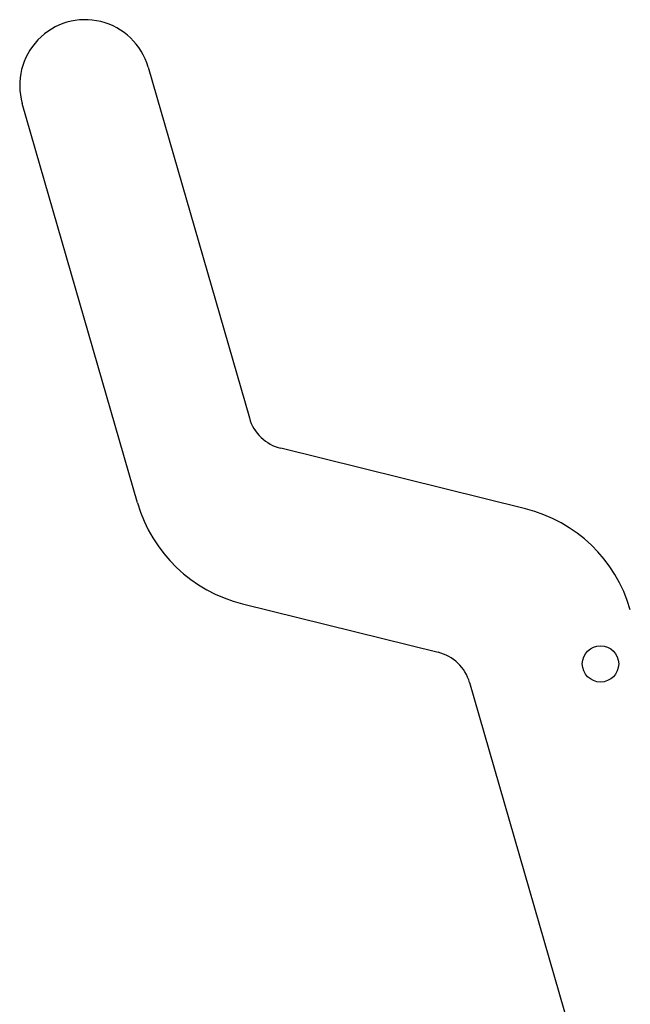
# Model space of a CAD drawing. Header units: millimetres. Extents: x 51 to 384, y 18 to 289.
# Tile 7 of 19: x 92 to 124, y 211 to 262. Entities that reach past the tile are written whole.
import ezdxf

# ---------------------------------------------------------------- set-up
doc = ezdxf.new("R2010")
doc.units = ezdxf.units.MM

msp = doc.modelspace()

# ---------------------------------------------------------------- linework, layer by layer
at = {"color": 7, "linetype": 'Continuous', "lineweight": 25}
for p, q in [((98.802671, 259.426427), (104.025407, 241.354927)), ((98.262119, 236.984915), (92.318048, 257.552346)), ((118.258216, 236.678965), (105.647179, 239.795328)), ((103.668025, 231.786241), (113.756855, 229.293156)), ((115.378626, 227.733552), (122.514286, 203.043033))]:
    msp.add_line(p, q, dxfattribs=at)
msp.add_circle((122.127274, 228.694059), 0.9375, dxfattribs=at)
for centre, radius, start, end in [((95.56036, 258.489387), 3.375, 16.1195083, 196.1195083), ((106.186947, 241.979623), 2.25, 196.1195083, 256.1195083), ((105.467255, 239.067229), 7.5, 196.1195083, 256.1195083), ((116.458985, 229.397981), 7.5, 16.1195083, 76.1195083), ((113.217085, 227.108858), 2.25, 16.1195083, 76.1195083)]:
    msp.add_arc(centre, radius, start, end, dxfattribs=at)

doc.saveas('drawing.dxf')
